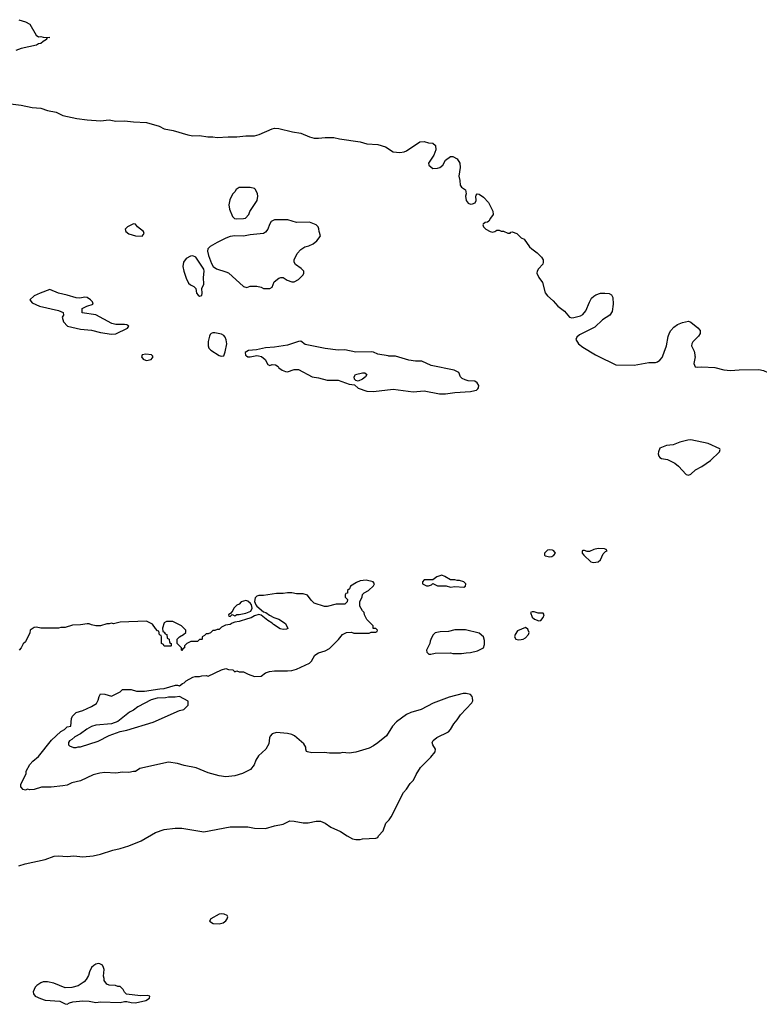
# Model space of a CAD drawing. Header units: inches. Extents: x 2494115 to 2685112, y 774173 to 915163.
# Tile 75 of 215: x 2602778 to 2609493, y 784115 to 793051. Entities that reach past the tile are written whole.
import ezdxf

# ---------------------------------------------------------------- set-up
doc = ezdxf.new("R2010")
doc.units = ezdxf.units.IN
doc.header["$MEASUREMENT"] = 0
doc.layers.add('C6708', color=7, linetype='Continuous')
doc.layers.add('C6709', color=7, linetype='Continuous')

msp = doc.modelspace()

# ---------------------------------------------------------------- linework, layer by layer
at = {"layer": 'C6708', "color": 5, "elevation": 20}
for points in [[(2603888.1, 790000), (2603884.7, 789990), (2603898, 789970), (2603905.8, 789965.8), (2603930, 789959.1), (2603970, 789967.7), (2603989, 789990), (2603982.2, 790000)], [(2604598.9, 790000), (2604610, 789996.3), (2604625.8, 790000)], [(2604837, 790000), (2604850, 789991.3), (2604870, 789991), (2604915.8, 790000)], [(2604944.7, 790000), (2604974.4, 789994.4), (2605006, 789966), (2605030, 789922), (2605050, 789914), (2605070, 789922), (2605099.6, 789919.6), (2605123.6, 789903.6), (2605132, 789890), (2605162, 789870), (2605190, 789858.8), (2605210, 789854.8), (2605270, 789877.3), (2605310, 789874.8), (2605432, 789810), (2605490, 789801.6), (2605570, 789780.7), (2605670, 789780.7), (2605770, 789742), (2605817.3, 789737.3), (2605850, 789707.3), (2605930, 789680.5), (2605990, 789677.1), (2606170, 789699.1), (2606350, 789674.4), (2606450, 789683.8), (2606590, 789654.6), (2606643.3, 789656.7), (2606730, 789668.7), (2606870, 789676.9), (2606910, 789684.6), (2606925.2, 789690), (2606938.3, 789701.7), (2606944.5, 789710), (2606947, 789730), (2606930, 789754.5), (2606910, 789771.1), (2606850, 789773.6), (2606821.3, 789781.3), (2606794.7, 789794.7), (2606779.3, 789810), (2606764, 789850), (2606722, 789870), (2606513.6, 789913.6), (2606430, 789951.3), (2606370, 789951.8), (2606310, 789960.7), (2606190, 789996.2), (2606130, 789998.7), (2606122, 790000)], [(2608024.8, 790000), (2608190, 789917.3), (2608356.8, 789916.8), (2608490, 789940.7), (2608550, 789939.3), (2608570, 789944.9), (2608590, 789961.3), (2608610, 789986.4), (2608615.8, 790000)], [(2608908.9, 790000), (2608909.1, 789990), (2608897.1, 789930), (2608910, 789900.4), (2608930, 789896.4), (2608970, 789901.6), (2609090, 789894.4), (2609170, 789872.7), (2609230, 789866), (2609310, 789872.7), (2609490, 789875.5), (2609530, 789866), (2609610, 789830.6), (2609650, 789823), (2609710, 789827.7), (2609750, 789837.3), (2609775.3, 789835.3), (2609810, 789818), (2609826.8, 789790), (2609848.6, 789768.6), (2609910, 789741.6), (2609990, 789730.5), (2610000, 789730.5)], [(2602769.5, 785370.5), (2602828, 785390), (2603008, 785430), (2603090, 785460.7), (2603130, 785463), (2603210, 785456.4), (2603270, 785461.3), (2603350, 785454.9), (2603443.4, 785463.4), (2603510, 785478), (2603624.4, 785515.6), (2603690, 785528.2), (2603770, 785553), (2603881.3, 785598.7), (2604010, 785673), (2604090, 785700.5), (2604190, 785713.4), (2604250, 785714), (2604450, 785682), (2604690, 785724.9), (2604850, 785727.3), (2604910, 785714.8), (2605009.3, 785710.7), (2605090, 785734.8), (2605170, 785751), (2605230, 785781), (2605270, 785778.8), (2605350, 785762.8), (2605396.5, 785763.5), (2605470, 785778), (2605510, 785776), (2605550, 785758), (2605603.5, 785723.5), (2605690, 785684), (2605750, 785642.8), (2605798, 785618), (2605830, 785611), (2605870, 785611), (2605890, 785616), (2606010, 785622.4), (2606030, 785630.4), (2606036.4, 785643.6), (2606078.4, 785690), (2606101.8, 785758.2), (2606133.2, 785790), (2606150, 785817.3), (2606261, 786039), (2606290, 786069.1), (2606322.3, 786117.7), (2606354.2, 786150), (2606377.8, 786202.2), (2606416.7, 786263.3), (2606510, 786357.7), (2606550, 786407.5), (2606552.3, 786430), (2606529, 786470), (2606523.7, 786490), (2606532.7, 786510), (2606564.3, 786535.7), (2606670, 786588.9), (2606690, 786608), (2606720.3, 786659.7), (2606750, 786695.7), (2606778.8, 786741.2), (2606882, 786850), (2606890.8, 786870), (2606890, 786898), (2606886, 786910), (2606870, 786926), (2606830, 786936), (2606804.5, 786935.5), (2606678, 786902), (2606533.2, 786846.8), (2606422, 786790), (2606330, 786762.7), (2606290, 786745.2), (2606199.8, 786680.2), (2606161.4, 786638.6), (2606107.5, 786552.5), (2606030.5, 786489.5), (2605990, 786461.2), (2605950, 786441.2), (2605830, 786404), (2605770, 786395.3), (2605710, 786399), (2605686.4, 786393.6), (2605590, 786393.2), (2605542, 786402), (2605430, 786397.2), (2605390, 786405.2), (2605382, 786410), (2605375.3, 786430), (2605375.3, 786450), (2605358.6, 786478.6), (2605272.5, 786552.5), (2605250, 786564), (2605210, 786574), (2605110, 786582), (2605071.1, 786568.9), (2605052, 786550), (2605045.4, 786534.6), (2605039.6, 786480.4), (2605012, 786430), (2604944.7, 786370), (2604921, 786330), (2604906, 786290), (2604873.2, 786246.8), (2604802, 786210), (2604730, 786189.3), (2604650, 786180.9), (2604590, 786189.4), (2604490, 786215.1), (2604380.2, 786260.2), (2604270, 786282), (2604210, 786302), (2604130, 786314), (2603870, 786254), (2603830, 786228.7), (2603810, 786228.7), (2603770, 786219), (2603710, 786221.2), (2603650, 786214), (2603550, 786219), (2603506.4, 786213.6), (2603443.5, 786196.5), (2603330, 786144), (2603250, 786124), (2603210, 786105.2), (2603170, 786097.2), (2603064.7, 786084.7), (2602975.3, 786084.7), (2602910, 786064), (2602870, 786062), (2602850, 786068), (2602830, 786058), (2602810, 786066), (2602788, 786090), (2602788, 786110), (2602838, 786210), (2602838, 786230), (2602868.9, 786291.1), (2602898, 786322), (2602950, 786364.7), (2603067.2, 786512.8), (2603150, 786592), (2603186, 786610), (2603210, 786634), (2603242, 786638), (2603248, 786710), (2603258, 786730), (2603290, 786762), (2603350, 786782), (2603430, 786818), (2603474, 786846), (2603490, 786874), (2603498, 786910), (2603510, 786932), (2603550, 786931.3), (2603610, 786912), (2603690, 786952), (2603711.6, 786971.6), (2603788.9, 786971.1), (2603836.9, 786956.9), (2603910, 786956), (2604050, 786978.8), (2604090, 786981), (2604191.6, 787011.6), (2604210, 787012), (2604230, 787004.7), (2604254.6, 787025.4), (2604270, 787032), (2604289.1, 787050.9), (2604350, 787084.7), (2604370, 787091), (2604410, 787091), (2604430, 787096), (2604470, 787098), (2604490, 787092), (2604610, 787151), (2604650, 787162), (2604672.7, 787152.7), (2604711.6, 787151.6), (2604730, 787134), (2604750, 787142), (2604770, 787134), (2604810, 787132), (2604851.1, 787111.1), (2604910, 787091.3), (2604970, 787092), (2605010, 787122), (2605044.7, 787135.3), (2605090, 787141), (2605210, 787141), (2605250, 787146), (2605290, 787156), (2605408.9, 787211.1), (2605428, 787230), (2605456.4, 787283.6), (2605490, 787304.7), (2605550, 787322), (2605590, 787344.7), (2605672.9, 787427.1), (2605710, 787472), (2605746, 787490), (2605790, 787492), (2605810, 787482), (2605950, 787482), (2605970, 787494), (2606010, 787494), (2606022, 787498), (2606026, 787510), (2606010, 787526), (2605987.3, 787527.3), (2605986, 787550), (2605930, 787606), (2605908.4, 787648.4), (2605906, 787670), (2605890, 787686), (2605866, 787730), (2605867.3, 787767.3), (2605887.3, 787812.7), (2605890, 787834), (2605906, 787850), (2605946, 787870), (2605990, 787914), (2605998, 787930), (2605986, 787950), (2605924.7, 787964.7), (2605870, 787957.2), (2605835.3, 787944.7), (2605782, 787910), (2605772.7, 787887.3), (2605754, 787870), (2605752.7, 787847.3), (2605738, 787842), (2605734, 787830), (2605734, 787810), (2605754, 787790), (2605751.6, 787768.4), (2605730, 787746), (2605650, 787746), (2605570, 787724), (2605544.7, 787724.7), (2605450, 787755.3), (2605423.2, 787783.2), (2605390, 787828.7), (2605350, 787841.2), (2605290, 787841.2), (2605249.3, 787849.3), (2605210, 787849.3), (2605170, 787843.7), (2605110, 787843.7), (2604990, 787825.2), (2604950, 787825.2), (2604930, 787819), (2604914.8, 787805.2), (2604910.8, 787770), (2604920.7, 787740.7), (2604931, 787730), (2604990, 787678), (2605012, 787670), (2605046, 787646), (2605086.4, 787626.4), (2605130.9, 787610.9), (2605190.8, 787570.8), (2605212.7, 787527.3), (2605199.6, 787520.4), (2605170, 787515.3), (2605142, 787522), (2605081.2, 787561.2), (2605070, 787575.3), (2605030, 787598), (2604970, 787648), (2604950, 787654), (2604910, 787642), (2604878.8, 787621.2), (2604845.4, 787614.6), (2604771.6, 787588.4), (2604730, 787582), (2604706, 787574), (2604690, 787562), (2604645.4, 787554.6), (2604610, 787538), (2604590, 787518), (2604570, 787518), (2604550, 787508), (2604530, 787508), (2604510, 787488), (2604490, 787478), (2604470, 787478), (2604456.9, 787463.1), (2604434, 787450), (2604434, 787430), (2604430, 787426), (2604410, 787426), (2604391.6, 787408.4), (2604332.7, 787407.3), (2604294, 787390), (2604274, 787370), (2604274, 787350), (2604258, 787342), (2604250, 787326), (2604246, 787330), (2604246, 787350), (2604206, 787390), (2604208, 787430), (2604228.9, 787451.1), (2604266, 787470), (2604286, 787490), (2604286, 787510), (2604246, 787550), (2604168.4, 787588.4), (2604111.6, 787588.4), (2604090, 787578), (2604074, 787530), (2604078, 787498), (2604090, 787494), (2604098, 787478), (2604114, 787470), (2604118, 787438), (2604134, 787430), (2604138, 787398), (2604154, 787390), (2604154, 787370), (2604150, 787366), (2604090, 787366), (2604082, 787382), (2604066, 787390), (2604066, 787450), (2604062, 787462), (2604048.4, 787468.4), (2604042, 787502), (2604030, 787506), (2604010, 787526), (2603984.7, 787564.7), (2603930, 787593.2), (2603690, 787582), (2603630, 787568.7), (2603610, 787575.3), (2603590, 787568.7), (2603570, 787568.7), (2603510, 787548.7), (2603470, 787548.7), (2603430, 787558), (2603410, 787568), (2603390, 787568), (2603330, 787558), (2603256.4, 787556.4), (2603190, 787535.3), (2603150, 787535.3), (2603130, 787528.7), (2602970, 787529), (2602930, 787539), (2602910, 787534), (2602872, 787510), (2602870, 787486), (2602830, 787406), (2602810, 787386), (2602792, 787350), (2602772, 787330)]]:
    msp.add_lwpolyline(points, dxfattribs=at)
for points in [[(2605850, 789769), (2605830, 789775.3), (2605819, 789790), (2605814, 789810), (2605828, 789830), (2605890, 789847.3), (2605910, 789846), (2605930, 789832), (2605918, 789810), (2605890.3, 789789.7)], [(2608870, 789237.6), (2608844.7, 789235.3), (2608770, 789216.3), (2608710, 789193.6), (2608650, 789185.1), (2608590, 789162), (2608576.5, 789130), (2608575.8, 789110), (2608580.2, 789090), (2608590, 789078.3), (2608605.5, 789070), (2608658.1, 789058.1), (2608724.8, 789024.8), (2608758, 788998), (2608830, 788922.8), (2608850, 788918.2), (2608870, 788925.9), (2608915.1, 788964.9), (2608970, 788995.5), (2609049.1, 789050), (2609130.8, 789130), (2609138, 789150), (2609135.1, 789155.1), (2609030, 789203.6)], [(2607590, 788240.9), (2607570, 788236), (2607542, 788210), (2607542, 788190), (2607550, 788184.7), (2607590, 788174.8), (2607610, 788178.8), (2607628.7, 788190), (2607642, 788210), (2607628.7, 788230), (2607615.9, 788235.9)], [(2608030, 788251.3), (2607990, 788243.7), (2607950, 788224), (2607930, 788224), (2607906.4, 788233.6), (2607890, 788234), (2607884.7, 788230), (2607886, 788210), (2607901, 788190), (2607962.8, 788130), (2607984.8, 788124.8), (2608010, 788126.6), (2608030, 788130.3), (2608050, 788148.6), (2608076.1, 788203.9), (2608096.3, 788223.7), (2608112.7, 788230), (2608103.2, 788243.2), (2608086, 788250)], [(2606610, 788008.7), (2606566.4, 787993.6), (2606530, 787966), (2606450, 787966), (2606434, 787950), (2606434, 787930), (2606470, 787914), (2606490, 787914), (2606516.4, 787923.6), (2606530, 787934), (2606571.6, 787911.6), (2606650, 787914), (2606690, 787901), (2606730, 787906), (2606810, 787902), (2606826, 787910), (2606828, 787930), (2606810, 787948), (2606770, 787962), (2606750, 787962), (2606728.4, 787968.4), (2606688.4, 787968.4), (2606638, 787998)], [(2604830, 787779), (2604790, 787768), (2604770, 787748), (2604750, 787738), (2604722, 787710), (2604714, 787690), (2604694, 787666), (2604674, 787650), (2604678, 787638), (2604690, 787634), (2604706, 787654), (2604730, 787642), (2604750, 787652), (2604770, 787652), (2604830, 787664.7), (2604876, 787684), (2604889, 787710), (2604881.2, 787741.2), (2604873.2, 787753.2), (2604850, 787774)], [(2607450, 787678), (2607430, 787678), (2607414, 787670), (2607432, 787630), (2607451, 787610), (2607490, 787594.4), (2607510, 787599.5), (2607530, 787626.4), (2607539.5, 787650), (2607530, 787665.2), (2607484.7, 787664.7)], [(2606826.4, 787513.6), (2606730, 787513.2), (2606670, 787497.2), (2606594.6, 787494.6), (2606550, 787486), (2606531.6, 787468.4), (2606518, 787442), (2606504.7, 787410), (2606502, 787390), (2606472, 787330), (2606474, 787310), (2606492.7, 787292.7), (2606510, 787292), (2606550, 787302), (2606690, 787304.7), (2606710, 787298), (2606790, 787298), (2606830, 787306), (2606870, 787306.8), (2606935.5, 787324.5), (2606988, 787350), (2606998, 787382), (2606998, 787418), (2606988.9, 787448.9), (2606950, 787482)], [(2607370, 787534), (2607296, 787504), (2607276, 787470), (2607271.3, 787450), (2607282, 787430), (2607304, 787424), (2607330, 787426.7), (2607350, 787430.5), (2607370, 787442.3), (2607396.8, 787470), (2607402.4, 787490), (2607395.6, 787510), (2607390, 787521.2)], [(2604230, 786908), (2604190, 786902), (2604130, 786904), (2604102, 786898), (2604025.2, 786894.8), (2603970, 786877.2), (2603850, 786815.3), (2603810, 786784), (2603774.4, 786765.6), (2603670, 786682), (2603610, 786662), (2603470, 786649), (2603430, 786637.2), (2603387.5, 786612.5), (2603330.7, 786569.3), (2603276.9, 786543.1), (2603250, 786518), (2603230, 786506), (2603222, 786490), (2603222, 786470), (2603230, 786462), (2603265.4, 786445.4), (2603290, 786444.7), (2603310, 786451.3), (2603330, 786451.3), (2603490, 786502.8), (2603590, 786556), (2603690, 786591), (2603750, 786602.8), (2603990, 786674.8), (2604230, 786781), (2604268.9, 786791.1), (2604308, 786830), (2604307.3, 786867.3)], [(2604610, 784937.2), (2604590, 784933.2), (2604512, 784890), (2604502, 784870), (2604534, 784850), (2604590, 784846.8), (2604624.7, 784855.3), (2604650, 784872), (2604662, 784890), (2604668, 784910), (2604660.4, 784920.4), (2604633.6, 784933.6)], [(2603490, 784485.2), (2603470, 784479.3), (2603450, 784469), (2603431, 784450), (2603411, 784410), (2603402, 784378), (2603379.8, 784340.2), (2603362, 784318), (2603310, 784282), (2603250.7, 784269.3), (2603190, 784266), (2603087.4, 784307.4), (2603030, 784320.5), (2602990, 784318.3), (2602968.3, 784311.7), (2602933.5, 784286.5), (2602919.5, 784270), (2602901.6, 784230), (2602902, 784210), (2602919.1, 784190), (2602966.6, 784166.6), (2603010, 784153.2), (2603143.1, 784143.1), (2603190, 784119), (2603210, 784115.3), (2603230.9, 784129.1), (2603261.1, 784138.9), (2603350, 784145.7), (2603410, 784142.6), (2603470, 784130.5), (2603510, 784137.1), (2603689.3, 784130.7), (2603730, 784142), (2603750, 784142), (2603790, 784130.6), (2603830, 784129.1), (2603922, 784150), (2603955.1, 784170), (2603959, 784190), (2603936.6, 784196.6), (2603873.6, 784193.6), (2603748.4, 784208.4), (2603730, 784226), (2603718, 784250), (2603690, 784278), (2603670, 784278), (2603647.3, 784287.3), (2603590, 784288), (2603570, 784298), (2603546, 784330), (2603546, 784350), (2603538, 784370), (2603544, 784430), (2603539, 784450), (2603529.1, 784469.1), (2603504, 784484)]]:
    msp.add_lwpolyline(points, close=True, dxfattribs=at)
at = {"layer": 'C6709', "color": 5, "elevation": 20}
for points in [[(2602770, 793050.8), (2602830.6, 793030.6), (2602870, 793011), (2602926, 792910), (2602950, 792896), (2602970, 792898.8), (2602990.9, 792890.9), (2603052, 792890), (2603030, 792886), (2603022, 792878), (2603022, 792870), (2602990, 792853.2), (2602970, 792836), (2602950, 792833.2), (2602930, 792820.9), (2602791.3, 792790), (2602742, 792770)], [(2602590, 792299.5), (2602790, 792274.4), (2602890, 792254.9), (2602970, 792247.7), (2603030, 792227.7), (2603110, 792210.8), (2603170, 792182.8), (2603295.2, 792155.2), (2603390, 792141.3), (2603510, 792132.7), (2603590, 792141.6), (2603650, 792130.5), (2603730, 792133), (2603810, 792123.1), (2603930, 792117), (2604043.7, 792083.7), (2604090, 792059.3), (2604170, 792043.8), (2604305.5, 792005.5), (2604350, 791998), (2604410, 792000.5), (2604486.4, 791986.4), (2604530, 791987.2), (2604570, 791980.3), (2604670, 791988.9), (2604750, 791987.2), (2604830, 791997.6), (2604910, 791995.3), (2604951, 792009), (2605070, 792061.3), (2605090, 792065.3), (2605130, 792064.2), (2605254.3, 792034.3), (2605330, 792022.2), (2605410, 791986.7), (2605450, 791976.9), (2605490, 791975.8), (2605550, 791983.1), (2605630, 791982), (2605682, 791970), (2605870, 791943.2), (2605930, 791925.3), (2606030, 791919), (2606097.8, 791897.8), (2606170, 791851.5), (2606230, 791845.3), (2606270, 791852.9), (2606290, 791862), (2606410, 791941.1), (2606450, 791944), (2606490, 791933.6), (2606530.1, 791930.1), (2606553.2, 791910), (2606557.5, 791870), (2606539.3, 791820.7), (2606489.2, 791750), (2606493.1, 791730), (2606530, 791701.4), (2606570, 791703.3), (2606592.6, 791710), (2606619.2, 791730), (2606644.5, 791775.5), (2606690, 791808), (2606710, 791810.4), (2606750, 791787.3), (2606772.4, 791750), (2606777.1, 791710), (2606764, 791630), (2606774.8, 791590), (2606776, 791550), (2606790, 791531.3), (2606826.8, 791506.8), (2606830.6, 791470.6), (2606825.3, 791450), (2606831.8, 791410), (2606850, 791385.3), (2606870, 791377.4), (2606890, 791378.7), (2606912.2, 791387.8), (2606922.7, 791410), (2606919, 791450), (2606922, 791458), (2606930, 791471.3), (2606950, 791466), (2606990, 791438.8), (2607032.8, 791392.8), (2607073.7, 791313.7), (2607076.8, 791283.2), (2607052, 791250), (2607038, 791222), (2607026, 791214), (2607004.7, 791210), (2606985.8, 791194.2), (2606982.8, 791190), (2606988.5, 791170), (2607010.8, 791150), (2607050, 791128.8), (2607070, 791123.8), (2607092.7, 791127.3), (2607110, 791142), (2607130, 791142), (2607150, 791132), (2607171.3, 791131.3), (2607210, 791114), (2607230, 791114), (2607238, 791122), (2607250, 791124.7), (2607290.5, 791110.5), (2607330, 791072), (2607358, 791058), (2607407.7, 790990), (2607427.7, 790970), (2607475.5, 790935.5), (2607515.3, 790895.3), (2607530.3, 790870), (2607532, 790850), (2607527.7, 790832.3), (2607486.7, 790790), (2607475.8, 790770), (2607474, 790750), (2607490, 790711.8), (2607525.4, 790665.4), (2607550, 790572), (2607570, 790544.5), (2607620, 790500), (2607664.9, 790450), (2607725, 790405), (2607770, 790351.4), (2607790, 790345), (2607810, 790347.2), (2607870, 790364.3), (2607890, 790376.5), (2607918.9, 790410), (2607951.2, 790488.8), (2607970, 790522.8), (2607990, 790542), (2608010, 790553.4), (2608050, 790568), (2608090, 790570.5), (2608130, 790567.3), (2608152.4, 790552.4), (2608162, 790530), (2608167.3, 790470), (2608155.9, 790404.1), (2608136, 790370), (2608070, 790326), (2607999.7, 790260.3), (2607858.9, 790190), (2607835.3, 790170), (2607828.5, 790150), (2607852.7, 790110), (2607890, 790079.3), (2608004.9, 790010), (2608024.8, 790000)], [(2608615.8, 790000), (2608630, 790033), (2608651, 790091), (2608664.8, 790175.2), (2608676.1, 790210), (2608689, 790231), (2608718.3, 790261.7), (2608750, 790284.6), (2608796.6, 790303.4), (2608850, 790313.7), (2608870, 790304.9), (2608935.2, 790255.2), (2608956.5, 790230), (2608955.9, 790204.1), (2608940, 790180), (2608890, 790126), (2608879.2, 790110), (2608877.2, 790090), (2608901.2, 790041.2), (2608908.7, 790010), (2608908.9, 790000)], [(2604625.8, 790000), (2604630, 790001), (2604644.4, 790035.6), (2604658, 790110), (2604653.3, 790146.7), (2604642.2, 790170), (2604630, 790185.1), (2604610, 790197.2), (2604550, 790208.4), (2604530, 790208.2), (2604517.2, 790202.8), (2604506.7, 790193.3), (2604500.7, 790179.3), (2604490.3, 790130.3), (2604489, 790090), (2604496.4, 790070), (2604512.8, 790052.8), (2604590, 790003), (2604598.9, 790000)], [(2606122, 790000), (2606030, 790014.5), (2605990, 790034.5), (2605976.3, 790036.3), (2605830, 790034), (2605730, 790055.6), (2605668.3, 790051.7), (2605550, 790066), (2605370, 790104.5), (2605330, 790132), (2605310, 790131.8), (2605210, 790096.2), (2605090, 790079.3), (2605010, 790074), (2604926.6, 790053.4), (2604854, 790050), (2604826, 790030), (2604826.8, 790006.8), (2604837, 790000)], [(2603982.2, 790000), (2603975.3, 790010), (2603924.4, 790015.6), (2603891.1, 790008.9), (2603888.1, 790000)], [(2604915.8, 790000), (2604930, 790002.8), (2604944.7, 790000)]]:
    msp.add_lwpolyline(points, dxfattribs=at)
for points in [[(2604870, 791529), (2604770, 791528), (2604742, 791510), (2604732, 791490), (2604711.1, 791468.9), (2604684.5, 791415.5), (2604677.3, 791370), (2604682, 791330), (2604710, 791264.7), (2604727.5, 791247.5), (2604743.5, 791243.5), (2604810, 791246.8), (2604828.9, 791251.1), (2604858, 791282), (2604868.7, 791310), (2604934, 791410), (2604941.2, 791450), (2604937.2, 791470), (2604919, 791510), (2604910, 791519)], [(2605090, 791236), (2605062, 791218), (2605047.1, 791192.9), (2605030.6, 791149.4), (2605010, 791122), (2604990.6, 791109.4), (2604870, 791097), (2604810, 791085.1), (2604730, 791089.2), (2604690, 791084), (2604650, 791069), (2604570, 791029), (2604507.5, 790992.5), (2604486, 790970), (2604482.8, 790950), (2604490.7, 790910), (2604518.5, 790838.5), (2604534.8, 790810), (2604564.7, 790790), (2604650, 790763.7), (2604672.1, 790752.1), (2604810, 790630.7), (2604839, 790621), (2604871.6, 790631.6), (2604930, 790632), (2604970, 790622), (2604990, 790612), (2605050, 790612), (2605070, 790622), (2605089.1, 790670.9), (2605130, 790704.7), (2605150, 790711.3), (2605170, 790711.3), (2605207.1, 790687.1), (2605250, 790671.3), (2605270, 790671.3), (2605310, 790692), (2605350, 790734), (2605358, 790750), (2605358, 790770), (2605333.6, 790793.6), (2605282, 790830), (2605269, 790850), (2605269.2, 790870), (2605297.2, 790930), (2605330, 790966), (2605368, 790990), (2605402, 790998), (2605443.2, 791016.8), (2605476.5, 791043.5), (2605498, 791070), (2605508, 791090), (2605495.3, 791130), (2605493.6, 791153.6), (2605488, 791170), (2605468.9, 791188.9), (2605410, 791212.7), (2605290, 791209.3), (2605213.6, 791233.6)], [(2603810, 791199), (2603758, 791170), (2603736, 791150), (2603742.8, 791130), (2603770, 791108), (2603830, 791090.7), (2603890, 791087.3), (2603908.7, 791110), (2603902, 791130), (2603848.7, 791170), (2603830, 791195.3)], [(2604350, 790908.7), (2604330, 790904), (2604290, 790884), (2604264, 790850), (2604259.3, 790810), (2604268.2, 790770), (2604290, 790704.7), (2604310, 790661), (2604330, 790644), (2604358, 790630), (2604378, 790610), (2604383.8, 790570), (2604397.3, 790550), (2604410, 790543.1), (2604430, 790548.2), (2604434.7, 790570), (2604432.7, 790610), (2604449.2, 790650), (2604445.2, 790710), (2604454, 790770), (2604450, 790786), (2604376.5, 790896.5)], [(2603050, 790601.2), (2602964.7, 790570), (2602910, 790544), (2602871.3, 790510), (2602890, 790481), (2602958, 790450), (2603131.1, 790411.1), (2603172.7, 790392.7), (2603174, 790370), (2603164.7, 790350), (2603176, 790310), (2603211.3, 790270), (2603330, 790242), (2603430, 790234), (2603512.8, 790212.8), (2603610, 790196), (2603650, 790201), (2603758, 790250), (2603768.7, 790270), (2603750, 790281.2), (2603730, 790286), (2603650, 790285.1), (2603614, 790294), (2603470, 790372), (2603346, 790390), (2603346, 790430), (2603386, 790450), (2603446, 790470), (2603438, 790490), (2603422, 790510), (2603390, 790529.2), (2603370, 790532.3), (2603324.7, 790524.7), (2603290, 790525.2), (2603210, 790552), (2603130, 790569.4)]]:
    msp.add_lwpolyline(points, close=True, dxfattribs=at)

doc.saveas('drawing.dxf')
